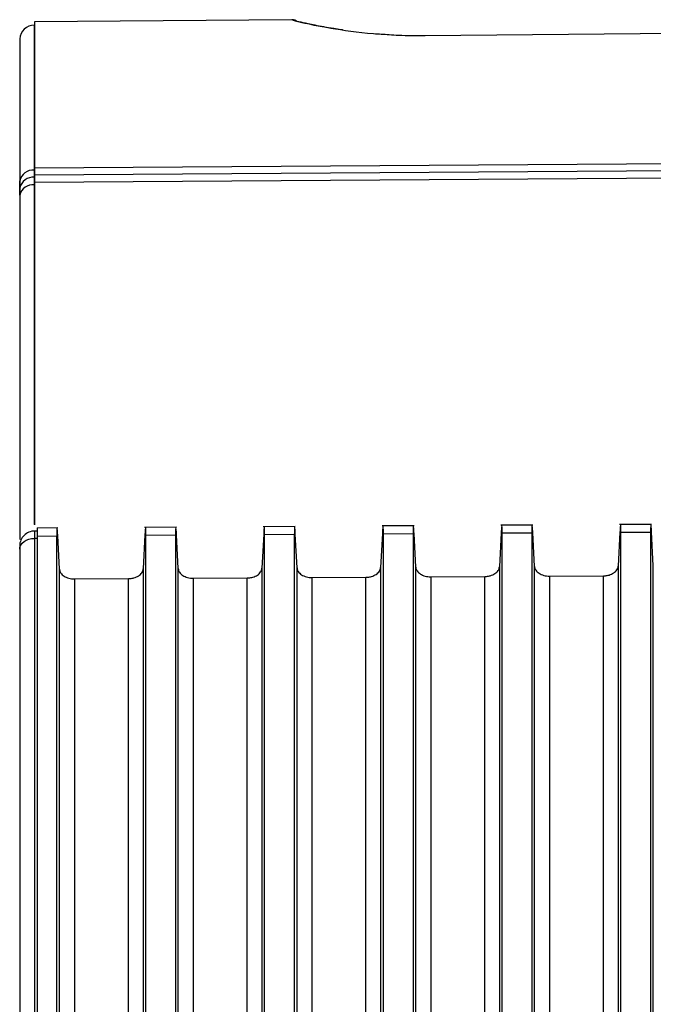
# Model space of a CAD drawing. Header units: millimetres. Extents: x -103 to 103, y -42 to 108.
# Tile 15 of 26: x -89 to -67, y 74 to 107. Entities that reach past the tile are written whole.
import ezdxf

# ---------------------------------------------------------------- set-up
doc = ezdxf.new("R2010")
doc.units = ezdxf.units.MM

msp = doc.modelspace()

# ---------------------------------------------------------------- linework, layer by layer
at = {"color": 7, "linetype": 'Continuous', "lineweight": 25}
for p, q in [((-79.53, 107.109), (-88.2, 107.033)), ((-88.2, 106.929), (-88.209, 106.929)), ((-88.2, 107.033), (-88.2, 90.101)), ((-48.333, 106.811), (-75.042, 106.562)), ((-88.699, 106.465), (-88.7, 106.465)), ((-88.7, 106.465), (-88.7, 89.608)), ((-88.699, 106.465), (-88.699, 101.681)), ((-88.2, 102.123), (-34.7, 102.486)), ((-88.2, 101.881), (-34.7, 102.239)), ((-88.209, 102.042), (-88.209, 101.801)), ((-88.2, 102.042), (-88.209, 102.042)), ((-88.209, 101.801), (-88.209, 101.55)), ((-88.2, 101.801), (-88.209, 101.801)), ((-34.7, 101.981), (-88.2, 101.629)), ((-88.209, 101.55), (-88.2, 101.55)), ((-88.699, 101.2), (-88.699, 89.603)), ((-88.1, 89.887), (-88.196, 89.888)), ((-88.196, 89.888), (-88.196, 38.019)), ((-87.42, 89.995), (-88.11, 89.991)), ((-83.417, 90.019), (-84.494, 90.012)), ((-79.417, 90.043), (-80.494, 90.036)), ((-75.417, 90.067), (-76.494, 90.06)), ((-71.417, 90.09), (-72.494, 90.084)), ((-67.417, 90.114), (-68.494, 90.108)), ((-88.196, 89.643), (-88.2, 89.643)), ((-88.1, 89.642), (-88.196, 89.643)), ((-88.1, 89.719), (-87.45, 89.723)), ((-87.359, 88.6), (-87.418, 89.738)), ((-84.482, 89.756), (-84.542, 88.611)), ((-83.45, 89.746), (-84.45, 89.74)), ((-83.45, 89.746), (-83.45, 22.138)), ((-83.359, 88.624), (-83.418, 89.762)), ((-80.482, 89.78), (-80.542, 88.635)), ((-79.45, 89.77), (-80.45, 89.764)), ((-80.45, 22.118), (-80.45, 89.764)), ((-79.45, 89.77), (-79.45, 22.112)), ((-79.359, 88.647), (-79.418, 89.786)), ((-76.482, 89.803), (-76.542, 88.658)), ((-75.45, 89.794), (-76.45, 89.788)), ((-76.45, 22.092), (-76.45, 89.788)), ((-75.45, 89.794), (-75.45, 22.086)), ((-75.359, 88.671), (-75.418, 89.81)), ((-72.482, 89.827), (-72.542, 88.682)), ((-71.45, 89.818), (-72.45, 89.812)), ((-72.45, 22.066), (-72.45, 89.812)), ((-71.45, 89.818), (-71.45, 22.06)), ((-71.359, 88.695), (-71.418, 89.834)), ((-68.482, 89.851), (-68.542, 88.706)), ((-67.45, 89.842), (-68.45, 89.836)), ((-68.45, 22.04), (-68.45, 89.836)), ((-67.45, 89.842), (-67.45, 22.034)), ((-67.359, 88.719), (-67.418, 89.857)), ((-88.7, 89.106), (-88.7, 63.535)), ((-86.855, 88.276), (-85.037, 88.287)), ((-82.855, 88.3), (-81.037, 88.31)), ((-78.855, 88.323), (-77.037, 88.334)), ((-74.855, 88.347), (-73.037, 88.358)), ((-70.855, 88.371), (-69.037, 88.382))]:
    msp.add_line(p, q, dxfattribs=at)
at = {"color": 8, "linetype": 'Continuous', "lineweight": 25, "flags": 128}
for points in [[(-88.209, 106.929), (-88.209, 106.929), (-88.209, 106.823), (-88.209, 106.512), (-88.209, 105.998), (-88.209, 105.287), (-88.209, 104.384), (-88.209, 103.299), (-88.209, 102.042)], [(-88.209, 101.55), (-88.209, 100.077), (-88.209, 98.463), (-88.209, 96.722), (-88.209, 94.87), (-88.209, 92.925), (-88.209, 90.906), (-88.209, 90.105)]]:
    msp.add_lwpolyline(points, dxfattribs=at)
at = {"color": 8, "linetype": 'Continuous', "lineweight": 25}
msp.add_arc((-79.528, 106.804), 0.3, 59.8671, 90.5002, dxfattribs=at)
at = {"color": 7, "linetype": 'Continuous', "lineweight": 25}
for centre, radius, start, end in [((-88.2, 106.429), 0.5, 91, 175.8611), ((-88.247, 101.58), 0.463, 85.2998, 167.3837), ((-88.249, 101.342), 0.461, 84.9718, 167.2925), ((-88.251, 101.091), 0.461, 84.7724, 166.3158), ((-88.2, 89.388), 0.5, 89.5, 180)]:
    msp.add_arc(centre, radius, start, end, dxfattribs=at)
for points, knots in [([(-79.378, 107.063), (-79.394, 107.073), (-79.439, 107.104), (-79.494, 107.107), (-79.53, 107.109)], [0, 0, 0, 0, 0.348588, 1, 1, 1, 1]), ([(-79.377, 107.064), (-79.377, 107.063), (-79.379, 107.061), (-79.355, 107.054), (-79.34, 107.049)], [0, 0, 0, 0, 0.339759, 1, 1, 1, 1]), ([(-77.82, 106.761), (-77.82, 106.761), (-77.82, 106.761), (-77.82, 106.761), (-77.82, 106.761), (-77.821, 106.761), (-77.822, 106.761), (-77.825, 106.762), (-77.844, 106.765), (-77.944, 106.779), (-78.165, 106.814), (-78.568, 106.883), (-79.008, 106.971), (-79.202, 107.019), (-79.295, 107.042)], [0, 0, 0, 0, 0.000007, 0.000016, 0.000029, 0.000125, 0.000537, 0.002234, 0.005072, 0.02719, 0.146418, 0.332129, 0.683488, 1, 1, 1, 1]), ([(-75.042, 106.562), (-75.345, 106.561), (-75.762, 106.561), (-76.149, 106.589), (-76.256, 106.597)], [0, 0, 0, 0, 0.7264922, 1, 1, 1, 1]), ([(-88.1, 89.719), (-88.1, 89.791), (-88.1, 89.935), (-88.1, 90.012), (-88.1, 89.99), (-88.1, 89.989)], [0, 0, 0, 0, 0.4936192, 0.9851064, 1, 1, 1, 1]), ([(-87.44, 89.993), (-87.441, 89.994), (-87.444, 90.016), (-87.448, 89.939), (-87.449, 89.795), (-87.45, 89.723)], [0, 0, 0, 0, 0.014805, 0.506341, 1, 1, 1, 1]), ([(-87.418, 89.738), (-87.419, 89.758), (-87.421, 89.799), (-87.424, 89.85), (-87.427, 89.895), (-87.429, 89.919), (-87.43, 89.931)], [0, 0, 0, 0, 0.251046, 0.499938, 0.748861, 1, 1, 1, 1]), ([(-84.47, 89.948), (-84.471, 89.936), (-84.473, 89.913), (-84.476, 89.868), (-84.479, 89.816), (-84.481, 89.776), (-84.482, 89.756)], [0, 0, 0, 0, 0.252453, 0.501811, 0.750257, 1, 1, 1, 1]), ([(-84.45, 89.74), (-84.451, 89.813), (-84.452, 89.957), (-84.456, 90.034), (-84.459, 90.011), (-84.46, 90.011)], [0, 0, 0, 0, 0.492477, 0.984744, 1, 1, 1, 1]), ([(-83.44, 90.017), (-83.441, 90.017), (-83.444, 90.04), (-83.448, 89.963), (-83.449, 89.819), (-83.45, 89.746)], [0, 0, 0, 0, 0.014808, 0.506342, 1, 1, 1, 1]), ([(-83.418, 89.762), (-83.419, 89.782), (-83.421, 89.823), (-83.424, 89.874), (-83.427, 89.919), (-83.429, 89.943), (-83.43, 89.954)], [0, 0, 0, 0, 0.251046, 0.499938, 0.748861, 1, 1, 1, 1]), ([(-80.47, 89.972), (-80.471, 89.96), (-80.473, 89.937), (-80.476, 89.891), (-80.479, 89.84), (-80.481, 89.8), (-80.482, 89.78)], [0, 0, 0, 0, 0.252454, 0.501812, 0.750258, 1, 1, 1, 1]), ([(-80.45, 89.764), (-80.451, 89.837), (-80.452, 89.981), (-80.456, 90.058), (-80.459, 90.035), (-80.46, 90.034)], [0, 0, 0, 0, 0.492475, 0.984741, 1, 1, 1, 1]), ([(-79.44, 90.041), (-79.441, 90.041), (-79.444, 90.064), (-79.448, 89.986), (-79.449, 89.842), (-79.45, 89.77)], [0, 0, 0, 0, 0.0148112, 0.5063435, 1, 1, 1, 1]), ([(-79.418, 89.786), (-79.419, 89.806), (-79.421, 89.846), (-79.424, 89.898), (-79.427, 89.943), (-79.429, 89.967), (-79.43, 89.978)], [0, 0, 0, 0, 0.251046, 0.499938, 0.748861, 1, 1, 1, 1]), ([(-76.47, 89.996), (-76.471, 89.984), (-76.473, 89.96), (-76.476, 89.915), (-76.479, 89.864), (-76.481, 89.824), (-76.482, 89.803)], [0, 0, 0, 0, 0.2524536, 0.5018117, 0.7502577, 1, 1, 1, 1]), ([(-76.45, 89.788), (-76.451, 89.86), (-76.452, 90.005), (-76.456, 90.082), (-76.459, 90.059), (-76.46, 90.058)], [0, 0, 0, 0, 0.492474, 0.9847378, 1, 1, 1, 1]), ([(-75.44, 90.064), (-75.441, 90.065), (-75.444, 90.088), (-75.448, 90.01), (-75.449, 89.866), (-75.45, 89.794)], [0, 0, 0, 0, 0.014814, 0.506345, 1, 1, 1, 1]), ([(-75.418, 89.81), (-75.419, 89.83), (-75.421, 89.87), (-75.424, 89.922), (-75.427, 89.967), (-75.429, 89.99), (-75.43, 90.002)], [0, 0, 0, 0, 0.251046, 0.499938, 0.748861, 1, 1, 1, 1]), ([(-72.47, 90.02), (-72.471, 90.008), (-72.473, 89.984), (-72.476, 89.939), (-72.479, 89.888), (-72.481, 89.847), (-72.482, 89.827)], [0, 0, 0, 0, 0.252454, 0.501812, 0.750258, 1, 1, 1, 1]), ([(-72.45, 89.812), (-72.451, 89.884), (-72.452, 90.029), (-72.456, 90.106), (-72.459, 90.083), (-72.46, 90.082)], [0, 0, 0, 0, 0.4924725, 0.9847347, 1, 1, 1, 1]), ([(-71.44, 90.088), (-71.441, 90.089), (-71.444, 90.112), (-71.448, 90.034), (-71.449, 89.89), (-71.45, 89.818)], [0, 0, 0, 0, 0.014817, 0.506346, 1, 1, 1, 1]), ([(-71.418, 89.834), (-71.419, 89.854), (-71.421, 89.894), (-71.424, 89.946), (-71.427, 89.991), (-71.429, 90.014), (-71.43, 90.026)], [0, 0, 0, 0, 0.251046, 0.499938, 0.748861, 1, 1, 1, 1]), ([(-68.47, 90.043), (-68.471, 90.032), (-68.473, 90.008), (-68.476, 89.963), (-68.479, 89.912), (-68.481, 89.871), (-68.482, 89.851)], [0, 0, 0, 0, 0.252454, 0.501812, 0.750258, 1, 1, 1, 1]), ([(-68.45, 89.836), (-68.451, 89.908), (-68.452, 90.053), (-68.456, 90.13), (-68.459, 90.107), (-68.46, 90.106)], [0, 0, 0, 0, 0.492471, 0.984732, 1, 1, 1, 1]), ([(-67.44, 90.112), (-67.441, 90.113), (-67.444, 90.136), (-67.448, 90.058), (-67.449, 89.914), (-67.45, 89.842)], [0, 0, 0, 0, 0.01482, 0.506348, 1, 1, 1, 1]), ([(-67.418, 89.857), (-67.419, 89.878), (-67.421, 89.918), (-67.424, 89.97), (-67.427, 90.015), (-67.429, 90.038), (-67.43, 90.05)], [0, 0, 0, 0, 0.251046, 0.499938, 0.748861, 1, 1, 1, 1]), ([(-88.7, 89.279), (-88.7, 89.374), (-88.646, 89.469), (-88.461, 89.604), (-88.331, 89.643), (-88.2, 89.643)], [0, 0, 0, 0, 0.5, 0.5, 1, 1, 1, 1]), ([(-88.1, 56.371), (-88.1, 56.924), (-88.1, 58.03), (-88.1, 59.68), (-88.1, 61.324), (-88.1, 62.96), (-88.1, 64.59), (-88.1, 66.212), (-88.1, 67.828), (-88.1, 69.437), (-88.1, 71.039), (-88.1, 72.634), (-88.1, 74.222), (-88.1, 75.803), (-88.1, 77.377), (-88.1, 78.944), (-88.1, 80.504), (-88.1, 82.058), (-88.1, 83.604), (-88.1, 85.143), (-88.1, 86.676), (-88.1, 88.202), (-88.1, 89.213), (-88.1, 89.719)], [0, 0, 0, 0, 0.04765, 0.0952906, 0.142923, 0.1905481, 0.2381668, 0.2857802, 0.3333891, 0.3809947, 0.4285978, 0.4761994, 0.5238006, 0.5714022, 0.6190053, 0.6666109, 0.7142198, 0.7618332, 0.8094519, 0.857077, 0.9047094, 0.95235, 1, 1, 1, 1]), ([(-88.7, 89.388), (-88.7, 89.384), (-88.7, 89.375), (-88.7, 89.315), (-88.7, 89.285)], [0, 0, 0, 0, 0.496184, 1, 1, 1, 1]), ([(-88.7, 89.279), (-88.7, 88.797), (-88.7, 87.834), (-88.7, 86.38), (-88.7, 84.92), (-88.7, 83.453), (-88.7, 81.981), (-88.7, 80.501), (-88.7, 79.015), (-88.7, 77.523), (-88.7, 76.025), (-88.7, 74.52), (-88.7, 72.589), (-88.7, 70.223), (-88.7, 67.414), (-88.7, 64.585), (-88.7, 61.735), (-88.7, 58.867), (-88.7, 56.937), (-88.7, 55.973)], [0, 0, 0, 0, 0.045462, 0.090922, 0.136381, 0.181838, 0.227294, 0.272749, 0.318202, 0.363654, 0.409104, 0.454553, 0.5, 0.583369, 0.666724, 0.750064, 0.833391, 0.916702, 1, 1, 1, 1]), ([(-87.359, 54.653), (-87.359, 55.213), (-87.359, 56.324), (-87.359, 57.97), (-87.359, 59.585), (-87.359, 61.168), (-87.359, 62.721), (-87.359, 64.242), (-87.359, 65.733), (-87.359, 67.194), (-87.359, 68.625), (-87.359, 70.026), (-87.359, 71.397), (-87.359, 72.739), (-87.359, 74.053), (-87.359, 75.337), (-87.359, 76.593), (-87.359, 77.821), (-87.359, 79.02), (-87.359, 80.192), (-87.359, 81.336), (-87.359, 82.453), (-87.359, 83.543), (-87.359, 84.606), (-87.359, 85.642), (-87.359, 86.652), (-87.359, 87.635), (-87.359, 88.281), (-87.359, 88.6)], [0, 0, 0, 0, 0.047345, 0.093979, 0.139903, 0.185115, 0.229617, 0.273409, 0.316489, 0.358859, 0.400518, 0.441467, 0.481704, 0.521232, 0.560048, 0.598154, 0.63555, 0.672234, 0.708208, 0.743472, 0.778025, 0.811867, 0.844999, 0.87742, 0.909131, 0.940131, 0.970421, 1, 1, 1, 1]), ([(-87.359, 88.6), (-87.357, 88.586), (-87.354, 88.557), (-87.339, 88.515), (-87.313, 88.468), (-87.271, 88.417), (-87.208, 88.368), (-87.132, 88.328), (-87.046, 88.298), (-86.952, 88.279), (-86.887, 88.277), (-86.855, 88.276)], [0, 0, 0, 0, 0.082046, 0.165163, 0.250685, 0.372994, 0.499848, 0.621099, 0.749235, 0.873881, 1, 1, 1, 1]), ([(-85.037, 88.287), (-85.016, 88.287), (-84.974, 88.289), (-84.911, 88.298), (-84.841, 88.313), (-84.765, 88.34), (-84.691, 88.38), (-84.629, 88.429), (-84.583, 88.485), (-84.55, 88.546), (-84.544, 88.589), (-84.542, 88.611)], [0, 0, 0, 0, 0.081992, 0.165095, 0.25064, 0.372894, 0.499838, 0.62106, 0.749226, 0.873788, 1, 1, 1, 1]), ([(-84.542, 88.611), (-84.542, 88.12), (-84.542, 87.12), (-84.542, 85.584), (-84.542, 83.987), (-84.542, 82.327), (-84.542, 80.603), (-84.542, 78.815), (-84.542, 76.962), (-84.542, 75.042), (-84.542, 73.056), (-84.542, 71.001), (-84.542, 68.878), (-84.542, 66.686), (-84.542, 64.423), (-84.542, 62.088), (-84.542, 59.681), (-84.542, 57.201), (-84.542, 55.516), (-84.542, 54.663)], [0, 0, 0, 0, 0.045503, 0.092671, 0.141505, 0.192003, 0.244166, 0.297994, 0.353487, 0.410645, 0.469468, 0.529956, 0.592109, 0.655928, 0.721412, 0.788561, 0.857375, 0.927855, 1, 1, 1, 1]), ([(-83.359, 54.676), (-83.359, 55.238), (-83.359, 56.363), (-83.359, 58.041), (-83.359, 59.714), (-83.359, 61.379), (-83.359, 63.038), (-83.359, 64.69), (-83.359, 66.336), (-83.359, 67.974), (-83.359, 69.606), (-83.359, 71.23), (-83.359, 72.848), (-83.359, 74.458), (-83.359, 76.062), (-83.359, 77.658), (-83.359, 79.247), (-83.359, 80.828), (-83.359, 82.403), (-83.359, 83.969), (-83.359, 85.529), (-83.359, 87.081), (-83.359, 88.109), (-83.359, 88.624)], [0, 0, 0, 0, 0.047547, 0.095105, 0.142672, 0.190249, 0.237835, 0.285429, 0.33303, 0.380639, 0.428255, 0.475878, 0.523506, 0.571139, 0.618778, 0.66642, 0.714067, 0.761717, 0.80937, 0.857025, 0.904682, 0.952341, 1, 1, 1, 1]), ([(-83.359, 88.624), (-83.357, 88.609), (-83.354, 88.581), (-83.339, 88.539), (-83.313, 88.492), (-83.271, 88.441), (-83.208, 88.392), (-83.132, 88.352), (-83.046, 88.322), (-82.952, 88.302), (-82.887, 88.301), (-82.855, 88.3)], [0, 0, 0, 0, 0.0820415, 0.165158, 0.2506846, 0.3729936, 0.4998473, 0.6210983, 0.7492342, 0.8738802, 1, 1, 1, 1]), ([(-81.037, 88.31), (-81.016, 88.311), (-80.974, 88.312), (-80.911, 88.321), (-80.841, 88.337), (-80.765, 88.364), (-80.691, 88.404), (-80.629, 88.453), (-80.583, 88.509), (-80.55, 88.57), (-80.544, 88.613), (-80.542, 88.635)], [0, 0, 0, 0, 0.081992, 0.165096, 0.250641, 0.372895, 0.499839, 0.62106, 0.749227, 0.87379, 1, 1, 1, 1]), ([(-80.542, 88.635), (-80.542, 88.12), (-80.542, 87.092), (-80.542, 85.54), (-80.542, 83.98), (-80.542, 82.413), (-80.542, 80.839), (-80.542, 79.258), (-80.542, 77.669), (-80.542, 76.073), (-80.542, 74.469), (-80.542, 72.859), (-80.542, 71.241), (-80.542, 69.616), (-80.542, 67.985), (-80.542, 66.346), (-80.542, 64.701), (-80.542, 63.049), (-80.542, 61.39), (-80.542, 59.724), (-80.542, 58.052), (-80.542, 56.373), (-80.542, 55.248), (-80.542, 54.686)], [0, 0, 0, 0, 0.0476594, 0.095318, 0.1429751, 0.1906304, 0.2382832, 0.2859332, 0.3335798, 0.3812226, 0.428861, 0.4764945, 0.5241226, 0.5717449, 0.6193608, 0.6669698, 0.7145716, 0.7621654, 0.809751, 0.8573277, 0.9048951, 0.9524527, 1, 1, 1, 1]), ([(-79.359, 54.699), (-79.359, 55.261), (-79.359, 56.386), (-79.359, 58.064), (-79.359, 59.737), (-79.359, 61.402), (-79.359, 63.061), (-79.359, 64.714), (-79.359, 66.359), (-79.359, 67.998), (-79.359, 69.629), (-79.359, 71.254), (-79.359, 72.871), (-79.359, 74.482), (-79.359, 76.085), (-79.359, 77.681), (-79.359, 79.27), (-79.359, 80.852), (-79.359, 82.426), (-79.359, 83.993), (-79.359, 85.552), (-79.359, 87.105), (-79.359, 88.133), (-79.359, 88.647)], [0, 0, 0, 0, 0.047547, 0.095105, 0.142672, 0.190249, 0.237835, 0.285429, 0.33303, 0.380639, 0.428255, 0.475878, 0.523506, 0.571139, 0.618778, 0.66642, 0.714067, 0.761717, 0.80937, 0.857025, 0.904682, 0.952341, 1, 1, 1, 1]), ([(-79.359, 88.647), (-79.357, 88.633), (-79.354, 88.605), (-79.339, 88.563), (-79.313, 88.516), (-79.271, 88.465), (-79.208, 88.416), (-79.132, 88.375), (-79.046, 88.346), (-78.952, 88.326), (-78.887, 88.324), (-78.855, 88.323)], [0, 0, 0, 0, 0.082041, 0.165158, 0.250685, 0.372994, 0.499847, 0.621098, 0.749234, 0.87388, 1, 1, 1, 1]), ([(-77.037, 88.334), (-77.016, 88.335), (-76.974, 88.336), (-76.911, 88.345), (-76.841, 88.361), (-76.765, 88.388), (-76.691, 88.428), (-76.629, 88.477), (-76.583, 88.533), (-76.55, 88.594), (-76.544, 88.637), (-76.542, 88.658)], [0, 0, 0, 0, 0.081992, 0.165096, 0.250641, 0.372895, 0.499839, 0.62106, 0.749227, 0.87379, 1, 1, 1, 1]), ([(-76.542, 88.658), (-76.542, 88.144), (-76.542, 87.116), (-76.542, 85.563), (-76.542, 84.004), (-76.542, 82.437), (-76.542, 80.863), (-76.542, 79.281), (-76.542, 77.692), (-76.542, 76.096), (-76.542, 74.493), (-76.542, 72.882), (-76.542, 71.264), (-76.542, 69.64), (-76.542, 68.008), (-76.542, 66.37), (-76.542, 64.724), (-76.542, 63.072), (-76.542, 61.413), (-76.542, 59.747), (-76.542, 58.075), (-76.542, 56.396), (-76.542, 55.271), (-76.542, 54.709)], [0, 0, 0, 0, 0.047659, 0.095318, 0.142975, 0.19063, 0.238283, 0.285933, 0.33358, 0.381223, 0.428861, 0.476494, 0.524123, 0.571745, 0.619361, 0.66697, 0.714572, 0.762165, 0.809751, 0.857328, 0.904895, 0.952453, 1, 1, 1, 1]), ([(-75.359, 54.722), (-75.359, 55.284), (-75.359, 56.409), (-75.359, 58.087), (-75.359, 59.76), (-75.359, 61.426), (-75.359, 63.085), (-75.359, 64.737), (-75.359, 66.382), (-75.359, 68.021), (-75.359, 69.653), (-75.359, 71.277), (-75.359, 72.895), (-75.359, 74.505), (-75.359, 76.109), (-75.359, 77.705), (-75.359, 79.294), (-75.359, 80.876), (-75.359, 82.45), (-75.359, 84.017), (-75.359, 85.576), (-75.359, 87.129), (-75.359, 88.157), (-75.359, 88.671)], [0, 0, 0, 0, 0.0475473, 0.0951049, 0.1426724, 0.1902491, 0.2378347, 0.2854286, 0.3330303, 0.3806394, 0.4282553, 0.4758776, 0.5235057, 0.5711392, 0.6187776, 0.6664203, 0.7140669, 0.7617169, 0.8093697, 0.857025, 0.9046821, 0.9523406, 1, 1, 1, 1]), ([(-75.359, 88.671), (-75.357, 88.657), (-75.354, 88.629), (-75.339, 88.587), (-75.313, 88.539), (-75.271, 88.489), (-75.208, 88.44), (-75.132, 88.399), (-75.046, 88.37), (-74.952, 88.35), (-74.887, 88.348), (-74.855, 88.347)], [0, 0, 0, 0, 0.082041, 0.165158, 0.250685, 0.372994, 0.499847, 0.621098, 0.749234, 0.87388, 1, 1, 1, 1]), ([(-73.037, 88.358), (-73.016, 88.359), (-72.974, 88.36), (-72.911, 88.369), (-72.841, 88.385), (-72.765, 88.412), (-72.691, 88.451), (-72.629, 88.501), (-72.583, 88.557), (-72.55, 88.618), (-72.544, 88.661), (-72.542, 88.682)], [0, 0, 0, 0, 0.081992, 0.165096, 0.250641, 0.372895, 0.499839, 0.62106, 0.749227, 0.87379, 1, 1, 1, 1]), ([(-72.542, 88.682), (-72.542, 88.168), (-72.542, 87.139), (-72.542, 85.587), (-72.542, 84.028), (-72.542, 82.461), (-72.542, 80.886), (-72.542, 79.305), (-72.542, 77.716), (-72.542, 76.12), (-72.542, 74.516), (-72.542, 72.906), (-72.542, 71.288), (-72.542, 69.663), (-72.542, 68.032), (-72.542, 66.393), (-72.542, 64.747), (-72.542, 63.095), (-72.542, 61.436), (-72.542, 59.77), (-72.542, 58.098), (-72.542, 56.419), (-72.542, 55.295), (-72.542, 54.732)], [0, 0, 0, 0, 0.047659, 0.095318, 0.142975, 0.19063, 0.238283, 0.285933, 0.33358, 0.381223, 0.428861, 0.476495, 0.524123, 0.571745, 0.619361, 0.66697, 0.714572, 0.762165, 0.809751, 0.857328, 0.904895, 0.952453, 1, 1, 1, 1]), ([(-71.359, 54.745), (-71.359, 55.307), (-71.359, 56.432), (-71.359, 58.11), (-71.359, 59.783), (-71.359, 61.449), (-71.359, 63.108), (-71.359, 64.76), (-71.359, 66.406), (-71.359, 68.044), (-71.359, 69.676), (-71.359, 71.301), (-71.359, 72.918), (-71.359, 74.529), (-71.359, 76.132), (-71.359, 77.729), (-71.359, 79.318), (-71.359, 80.899), (-71.359, 82.474), (-71.359, 84.041), (-71.359, 85.6), (-71.359, 87.152), (-71.359, 88.181), (-71.359, 88.695)], [0, 0, 0, 0, 0.047547, 0.095105, 0.142672, 0.190249, 0.237835, 0.285429, 0.33303, 0.380639, 0.428255, 0.475878, 0.523506, 0.571139, 0.618778, 0.66642, 0.714067, 0.761717, 0.80937, 0.857025, 0.904682, 0.952341, 1, 1, 1, 1]), ([(-71.359, 88.695), (-71.357, 88.681), (-71.354, 88.653), (-71.339, 88.61), (-71.313, 88.563), (-71.271, 88.513), (-71.208, 88.464), (-71.132, 88.423), (-71.046, 88.394), (-70.952, 88.374), (-70.887, 88.372), (-70.855, 88.371)], [0, 0, 0, 0, 0.082041, 0.165158, 0.250685, 0.372994, 0.499847, 0.621098, 0.749234, 0.87388, 1, 1, 1, 1]), ([(-69.037, 88.382), (-69.016, 88.383), (-68.974, 88.384), (-68.911, 88.393), (-68.841, 88.409), (-68.765, 88.436), (-68.691, 88.475), (-68.629, 88.524), (-68.583, 88.58), (-68.55, 88.642), (-68.544, 88.685), (-68.542, 88.706)], [0, 0, 0, 0, 0.081992, 0.165096, 0.250641, 0.372895, 0.499839, 0.62106, 0.749227, 0.87379, 1, 1, 1, 1]), ([(-68.542, 88.706), (-68.542, 88.192), (-68.542, 87.163), (-68.542, 85.611), (-68.542, 84.051), (-68.542, 82.484), (-68.542, 80.91), (-68.542, 79.328), (-68.542, 77.739), (-68.542, 76.143), (-68.542, 74.54), (-68.542, 72.929), (-68.542, 71.311), (-68.542, 69.687), (-68.542, 68.055), (-68.542, 66.416), (-68.542, 64.771), (-68.542, 63.118), (-68.542, 61.459), (-68.542, 59.794), (-68.542, 58.121), (-68.542, 56.442), (-68.542, 55.318), (-68.542, 54.755)], [0, 0, 0, 0, 0.047659, 0.095318, 0.142975, 0.19063, 0.238283, 0.285933, 0.33358, 0.381223, 0.428861, 0.476495, 0.524123, 0.571745, 0.619361, 0.66697, 0.714572, 0.762165, 0.809751, 0.857328, 0.904895, 0.952453, 1, 1, 1, 1]), ([(-67.359, 54.768), (-67.359, 55.33), (-67.359, 56.455), (-67.359, 58.134), (-67.359, 59.806), (-67.359, 61.472), (-67.359, 63.131), (-67.359, 64.783), (-67.359, 66.429), (-67.359, 68.068), (-67.359, 69.699), (-67.359, 71.324), (-67.359, 72.942), (-67.359, 74.552), (-67.359, 76.156), (-67.359, 77.752), (-67.359, 79.341), (-67.359, 80.923), (-67.359, 82.497), (-67.359, 84.064), (-67.359, 85.624), (-67.359, 87.176), (-67.359, 88.205), (-67.359, 88.719)], [0, 0, 0, 0, 0.047547, 0.095105, 0.142672, 0.190249, 0.237835, 0.285429, 0.33303, 0.380639, 0.428255, 0.475878, 0.523506, 0.571139, 0.618778, 0.66642, 0.714067, 0.761717, 0.80937, 0.857025, 0.904682, 0.952341, 1, 1, 1, 1])]:
    msp.add_open_spline(points, degree=3, knots=knots, dxfattribs=at)
for points in [[(-79.53, 107.104), (-79.53, 107.107), (-79.53, 107.109), (-79.53, 107.109)], [(-88.699, 101.443), (-88.699, 101.523), (-88.699, 101.603), (-88.699, 101.681)], [(-88.699, 101.2), (-88.699, 101.282), (-88.699, 101.363), (-88.699, 101.443)], [(-87.45, 56.375), (-87.45, 67.992), (-87.45, 79.125), (-87.45, 89.723)], [(-84.45, 56.392), (-84.45, 68.01), (-84.45, 79.142), (-84.45, 89.74)], [(-86.855, 88.276), (-86.855, 77.504), (-86.855, 66.173), (-86.855, 54.335)], [(-85.037, 54.345), (-85.037, 66.183), (-85.037, 77.515), (-85.037, 88.287)], [(-82.855, 88.3), (-82.855, 77.528), (-82.855, 66.196), (-82.855, 54.358)], [(-81.037, 54.368), (-81.037, 66.206), (-81.037, 77.538), (-81.037, 88.31)], [(-78.855, 88.323), (-78.855, 77.551), (-78.855, 66.219), (-78.855, 54.381)], [(-77.037, 54.391), (-77.037, 66.23), (-77.037, 77.562), (-77.037, 88.334)], [(-74.855, 88.347), (-74.855, 77.575), (-74.855, 66.242), (-74.855, 54.404)], [(-73.037, 54.414), (-73.037, 66.253), (-73.037, 77.586), (-73.037, 88.358)], [(-70.855, 88.371), (-70.855, 77.598), (-70.855, 66.266), (-70.855, 54.427)], [(-69.037, 54.437), (-69.037, 66.276), (-69.037, 77.609), (-69.037, 88.382)]]:
    msp.add_open_spline(points, degree=3, dxfattribs=at)
at = {"color": 8, "linetype": 'Continuous', "lineweight": 25}
msp.add_open_spline([(-76.256, 106.597), (-76.432, 106.607), (-77.177, 106.651), (-78.289, 106.815), (-79.32, 107.026), (-79.46, 107.078), (-79.53, 107.104)], degree=3, knots=[0, 0, 0, 0, 0.093966, 0.395653, 0.697868, 1, 1, 1, 1], dxfattribs=at)

doc.saveas('drawing.dxf')
